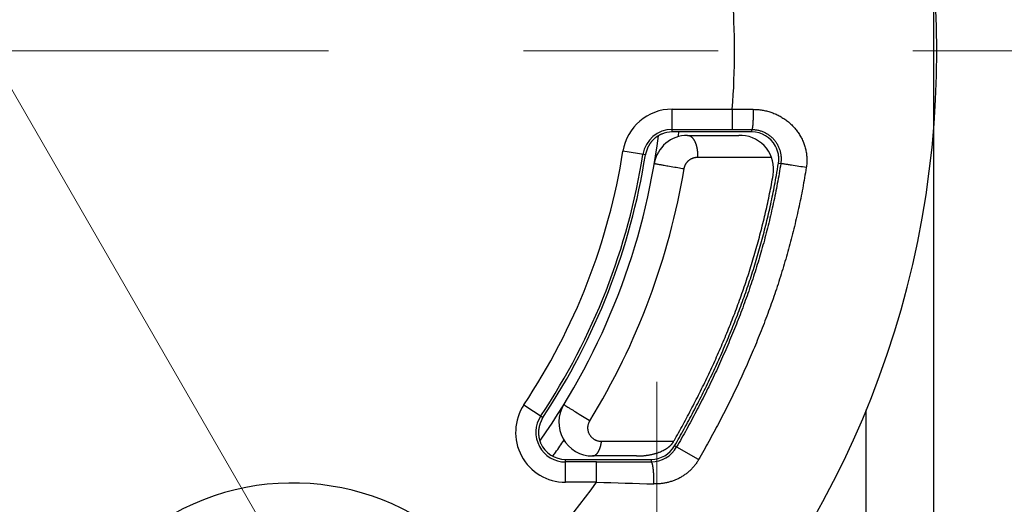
# Model space of a CAD drawing. Header units: millimetres. Extents: x 0 to 1071, y 0 to 742.
# Tile 27 of 130: x 455 to 470, y 292 to 299. Entities that reach past the tile are written whole.
import ezdxf

# ---------------------------------------------------------------- set-up
doc = ezdxf.new("R2010")
doc.units = ezdxf.units.MM
doc.header["$LTSCALE"] = 0.454724
doc.linetypes.add('CENTER', pattern=[50.8, 31.75, -6.35, 6.35, -6.35])
doc.layers.add('NoLayerName_001', color=7, linetype='Continuous')

# ---------------------------------------------------------------- blocks, each defined once
blk = doc.blocks.new('DIM_0005')
at = {"color": 3, "linetype": 'Continuous', "lineweight": 13}
blk.add_arc((54.498, 47.197), 54.498, 300, 210, dxfattribs=at)

msp = doc.modelspace()

# ---------------------------------------------------------------- linework, layer by layer
at = {"layer": 'NoLayerName_001', "color": 7, "linetype": 'Continuous', "lineweight": 25}
msp.add_line((468.961134, 311.027829), (468.961134, 286.097389), dxfattribs=at)
at = {"layer": 'NoLayerName_001', "color": 4, "linetype": 'CENTER', "lineweight": 13}
for p, q in [((452.54676, 302.744427), (486.643109, 243.687818)), ((437.640626, 288.562609), (460.053004, 301.502402)), ((483.092103, 298.562609), (365.662071, 298.562609)), ((464.860629, 293.663114), (464.860629, 283.663114))]:
    msp.add_line(p, q, dxfattribs=at)
at = {"layer": 'NoLayerName_001', "color": 60, "linetype": 'Continuous', "lineweight": 25}
for p, q in [((465.084863, 297.362609), (465.084961, 297.700002)), ((465.084961, 297.700002), (465.977239, 297.699739)), ((465.977239, 297.699739), (465.97715, 297.399785)), ((465.977239, 297.699739), (466.288162, 297.697893)), ((465.084874, 297.400048), (465.97715, 297.399785)), ((465.97715, 297.399785), (466.267396, 297.399525)), ((466.267385, 297.362609), (466.267396, 297.399525)), ((465.271491, 297.362609), (465.084863, 297.362609)), ((465.462341, 297.362609), (465.271491, 297.362609)), ((465.314272, 297.312602), (466.076841, 297.312602)), ((466.059866, 297.362609), (465.462341, 297.362609)), ((466.07688, 297.362609), (466.059866, 297.362609)), ((466.267385, 297.362609), (466.07688, 297.362609)), ((464.693203, 297.024815), (464.356513, 297.078272)), ((465.462774, 296.988998), (466.558715, 296.988998)), ((466.662399, 296.89965), (466.696269, 296.894251)), ((462.888601, 293.322021), (463.173107, 293.132317)), ((467.961134, 286.562609), (467.961134, 293.244782)), ((465.106754, 292.775805), (464.03834, 292.775805)), ((465.478197, 292.508905), (465.122267, 292.713423)), ((463.50373, 292.174114), (463.503337, 292.512609)), ((463.503337, 292.512609), (463.905392, 292.512609)), ((463.965922, 292.474555), (463.503382, 292.474068)), ((463.905392, 292.512609), (463.945248, 292.512609)), ((464.559022, 292.562607), (463.905405, 292.562607)), ((463.945248, 292.512609), (464.559028, 292.512609)), ((463.966208, 292.174601), (463.965922, 292.474555)), ((464.559028, 292.512609), (464.574461, 292.512609)), ((464.574461, 292.512609), (464.775386, 292.512609)), ((464.775386, 292.512609), (464.775411, 292.476144)), ((463.966208, 292.174601), (463.50373, 292.174114))]:
    msp.add_line(p, q, dxfattribs=at)
for centre, radius, start, end in [((455.011134, 298.562609), 14, 270, 90), ((455.011134, 298.562609), 11, 355.5009436, 4.4990564), ((465.084742, 296.962651), 0.737352, 89.9829874, 170.9784794), ((465.084742, 296.962652), 0.437397, 89.9827734, 170.9785621), ((454.961134, 298.562609), 10, 324.788624, 352.7869994), ((465.314272, 296.812602), 0.5, 90, 170.405892), ((465.085118, 296.961366), 0.401243, 90.0365006, 112.4825731), ((454.977535, 298.559643), 10.278204, 352.9240317, 353.1115139), ((454.974414, 298.56002), 10.281348, 353.1115143, 353.3108009), ((466.076891, 296.27224), 1.040362, 87.4931334, 90.0027328), ((466.090864, 296.812602), 0.5, 350.0082953, 86.3819864), ((466.267458, 296.9627), 0.399909, 28.6142615, 90.0104827), ((466.266289, 296.962293), 0.40113, 9.9093235, 28.5852901), ((455.036675, 298.555438), 9.436175, 326.3159996, 350.9937119), ((455.03675, 298.555412), 9.73605, 326.3155343, 350.9933226), ((455.011134, 298.562609), 9.8, 326.3635402, 350.9751523), ((454.921539, 298.559993), 10.487485, 328.5314608, 350.4486707), ((455.970169, 298.60383), 10.827189, 349.9632838, 350.9440877), ((463.502867, 292.912418), 0.738301, 146.3040187, 270.0669053), ((463.905405, 293.062607), 0.5, 148.4118537, 270), ((463.502873, 292.912421), 0.43835, 146.3042189, 270.0665174), ((463.503365, 292.912641), 0.400032, 204.0076286, 269.9959813), ((455.044266, 298.541745), 10.208373, 324.5155734, 325.7486275), ((450.88486, 300.87188), 16.364862, 330.3485078, 330.5123341), ((454.62956, 298.83458), 10.716043, 324.1595676, 324.5277701), ((464.775323, 292.912722), 0.400113, 270.0090972, 330.1252148), ((464.772999, 292.913693), 0.437555, 270.3158703, 330.1688792), ((464.668198, 293.220554), 0.642573, 291.008578, 296.2673295), ((463.62853, 670.445746), 377.971342, 270.05114447, 270.17385318), ((464.559263, 293.661566), 1.098959, 269.9874183, 273.9789673), ((459.461134, 288.512609), 3.64999, 33.2997428, 194.4664487), ((455.011134, 298.562609), 11, 312.9909126, 324.4982352), ((472.311127, 561.833091), 269.787581, 268.22747613, 268.4080721)]:
    msp.add_arc(centre, radius, start, end, dxfattribs=at)
for points, knots in [([(466.288162, 297.697893), (466.288149, 297.693887), (466.288131, 297.685873), (466.288057, 297.673852), (466.287954, 297.661832), (466.287816, 297.649812), (466.287642, 297.637793), (466.287432, 297.625774), (466.287184, 297.613755), (466.286899, 297.601737), (466.286573, 297.58972), (466.286269, 297.579707), (466.286005, 297.571697), (466.285795, 297.56569), (466.285574, 297.559683), (466.285341, 297.553677), (466.285095, 297.547672), (466.284837, 297.541668), (466.284565, 297.535664), (466.28428, 297.529662), (466.28398, 297.523661), (466.283665, 297.51766), (466.283333, 297.51166), (466.282983, 297.50566), (466.282614, 297.49966), (466.282225, 297.49366), (466.281816, 297.48766), (466.281384, 297.48166), (466.280927, 297.475662), (466.280441, 297.469668), (466.279924, 297.46368), (466.279372, 297.4577), (466.278782, 297.451729), (466.27815, 297.445766), (466.277465, 297.439808), (466.276709, 297.433848), (466.275873, 297.427878), (466.274934, 297.421904), (466.273913, 297.415945), (466.272946, 297.412035), (466.272501, 297.410081)], [0, 0, 0, 0, 0.0120205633, 0.0240411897, 0.0360618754, 0.0480826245, 0.0601034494, 0.0721243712, 0.0841454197, 0.0961666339, 0.1081880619, 0.1202097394, 0.1262205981, 0.132231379, 0.1382420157, 0.1442524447, 0.150262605, 0.1562724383, 0.1622818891, 0.1682909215, 0.1742997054, 0.1803085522, 0.1863177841, 0.1923277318, 0.1983387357, 0.2043511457, 0.2103653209, 0.2163810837, 0.2223969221, 0.2284111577, 0.2344221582, 0.2404283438, 0.2464281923, 0.2524218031, 0.2584162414, 0.2644207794, 0.2704451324, 0.2764991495, 0.2825636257, 0.2885753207, 0.2885753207, 0.2885753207, 0.2885753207]), ([(466.288162, 297.697893), (466.299155, 297.697605), (466.321176, 297.697346), (466.354164, 297.695046), (466.387098, 297.691611), (466.419916, 297.68684), (466.452557, 297.680793), (466.484963, 297.673462), (466.517075, 297.664855), (466.548831, 297.654977), (466.580174, 297.643834), (466.611043, 297.631431), (466.641377, 297.617775), (466.671125, 297.602895), (466.700235, 297.586821), (466.728655, 297.569584), (466.756335, 297.551213), (466.783222, 297.531739), (466.809264, 297.51119), (466.834411, 297.489598), (466.85861, 297.466991), (466.88181, 297.4434), (466.90396, 297.418855), (466.925018, 297.393393), (466.944944, 297.367054), (466.963697, 297.339873), (466.981236, 297.311891), (466.997517, 297.28315), (467.012502, 297.253705), (467.026153, 297.223614), (467.038426, 297.192937), (467.049283, 297.161731), (467.058681, 297.130057), (467.066602, 297.09798), (467.073025, 297.065566), (467.077923, 297.032881), (467.081294, 296.999991), (467.083052, 296.966972), (467.083443, 296.933894), (467.08218, 296.911884), (467.081739, 296.900876)], [0, 0, 0, 0, 0.032993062, 0.066049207, 0.099159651, 0.132315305, 0.165507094, 0.198726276, 0.231964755, 0.265215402, 0.298472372, 0.331731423, 0.364989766, 0.398243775, 0.431488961, 0.464720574, 0.497933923, 0.531124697, 0.56428929, 0.597425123, 0.630530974, 0.663607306, 0.696656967, 0.729685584, 0.762700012, 0.795708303, 0.82871998, 0.861742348, 0.894771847, 0.927803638, 0.960834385, 0.993862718, 1.026889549, 1.059916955, 1.092947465, 1.125984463, 1.159032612, 1.192094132, 1.225157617, 1.258208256, 1.258208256, 1.258208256, 1.258208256]), ([(466.272501, 297.410081), (466.271927, 297.408195), (466.271326, 297.404145), (466.268524, 297.401157), (466.267396, 297.399525)], [0, 0, 0, 0, 0.00591489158, 0.01186798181, 0.01186798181, 0.01186798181, 0.01186798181]), ([(466.267396, 297.399525), (466.275705, 297.399261), (466.292365, 297.399088), (466.317286, 297.396695), (466.3421, 297.393052), (466.366706, 297.387943), (466.391008, 297.381448), (466.414907, 297.373569), (466.438307, 297.364328), (466.461111, 297.353736), (466.483236, 297.341828), (466.504619, 297.328663), (466.525199, 297.314293), (466.544917, 297.298772), (466.56371, 297.282154), (466.581519, 297.26449), (466.598282, 297.245834), (466.613939, 297.22624), (466.628449, 297.205779), (466.641769, 297.184518), (466.653857, 297.162526), (466.664673, 297.139872), (466.674173, 297.116624), (466.682318, 297.092851), (466.689059, 297.068623), (466.694381, 297.044031), (466.698287, 297.019169), (466.700771, 296.994136), (466.701849, 296.969028), (466.701458, 296.943951), (466.699824, 296.918969), (466.697335, 296.902495), (466.696268, 296.894251)], [0, 0, 0, 0, 0.0249387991, 0.0499548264, 0.0750322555, 0.1001535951, 0.1253008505, 0.1504566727, 0.1756055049, 0.2007350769, 0.2258444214, 0.2509399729, 0.2760260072, 0.301104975, 0.3261782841, 0.3512470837, 0.3763130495, 0.4013791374, 0.4264484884, 0.4515230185, 0.4766040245, 0.5016929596, 0.5267922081, 0.5519058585, 0.5770398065, 0.6021918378, 0.6273497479, 0.6524982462, 0.6776202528, 0.7026980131, 0.7277142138, 0.7526531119, 0.7526531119, 0.7526531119, 0.7526531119]), ([(464.931682, 297.332113), (464.928569, 297.330774), (464.922316, 297.328155), (464.913086, 297.323869), (464.903949, 297.319372), (464.894929, 297.314628), (464.886028, 297.309651), (464.877257, 297.304441), (464.868622, 297.299005), (464.860132, 297.293343), (464.851793, 297.287461), (464.843614, 297.281362), (464.835603, 297.275049), (464.827767, 297.268526), (464.820109, 297.261799), (464.812631, 297.254876), (464.805336, 297.247763), (464.798225, 297.240468), (464.7913, 297.232997), (464.784564, 297.225357), (464.778018, 297.217555), (464.771665, 297.209598), (464.765508, 297.201492), (464.759545, 297.193246), (464.753791, 297.184859), (464.748263, 297.176326), (464.742978, 297.167645), (464.737954, 297.158812), (464.73321, 297.149823), (464.728737, 297.140694), (464.724516, 297.131444), (464.720532, 297.12209), (464.716766, 297.112651), (464.713203, 297.103141), (464.709805, 297.093573), (464.706533, 297.08396), (464.703341, 297.074309), (464.7002, 297.06463), (464.69703, 297.054953), (464.695161, 297.048425), (464.694196, 297.045172)], [0, 0, 0, 0, 0.0101636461, 0.0203381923, 0.0305219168, 0.0407130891, 0.0509099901, 0.0611109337, 0.0713142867, 0.0815184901, 0.09172208, 0.1019237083, 0.1121221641, 0.1223167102, 0.1325081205, 0.1426973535, 0.1528850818, 0.1630717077, 0.1732573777, 0.1834419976, 0.1936252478, 0.2038065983, 0.2139853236, 0.224160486, 0.2343309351, 0.2444963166, 0.2546575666, 0.264817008, 0.2749781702, 0.2851429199, 0.2953104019, 0.3054778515, 0.3156407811, 0.3257947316, 0.3359445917, 0.3460979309, 0.3562606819, 0.3664376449, 0.3766263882, 0.3868060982, 0.3868060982, 0.3868060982, 0.3868060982]), ([(465.314272, 297.312602), (465.31748, 297.312383), (465.323946, 297.312249), (465.33346, 297.310209), (465.342702, 297.307233), (465.351539, 297.30321), (465.359907, 297.298331), (465.367794, 297.292721), (465.375206, 297.286509), (465.38216, 297.2798), (465.388669, 297.272666), (465.394763, 297.265174), (465.40047, 297.257386), (465.405825, 297.249358), (465.410844, 297.241122), (465.415547, 297.232703), (465.419955, 297.224126), (465.42409, 297.215415), (465.427971, 297.20659), (465.431606, 297.19766), (465.435003, 297.188635), (465.438168, 297.179521), (465.44111, 297.170327), (465.443836, 297.161061), (465.446356, 297.15173), (465.448675, 297.142342), (465.450803, 297.132906), (465.452748, 297.123429), (465.454516, 297.113919), (465.456117, 297.104382), (465.457553, 297.094824), (465.458826, 297.085247), (465.459936, 297.075654), (465.460884, 297.066048), (465.461673, 297.05643), (465.462302, 297.046803), (465.462774, 297.03717), (465.463084, 297.027533), (465.463258, 297.017895), (465.463223, 297.01147), (465.463225, 297.008257)], [0, 0, 0, 0, 0.0096473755, 0.0193433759, 0.0290573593, 0.0387407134, 0.0484057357, 0.0580746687, 0.0677412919, 0.0773927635, 0.0870418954, 0.0966955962, 0.1063499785, 0.1159960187, 0.1256370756, 0.1352779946, 0.1449202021, 0.1545620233, 0.1642011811, 0.1738401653, 0.1834817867, 0.1931280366, 0.2027801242, 0.2124385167, 0.222102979, 0.2317726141, 0.2414459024, 0.2511207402, 0.2607944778, 0.2704641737, 0.2801289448, 0.289789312, 0.2994457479, 0.3090986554, 0.3187483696, 0.3283951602, 0.3380392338, 0.3476807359, 0.3573197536, 0.3669563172, 0.3669563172, 0.3669563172, 0.3669563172]), ([(464.694196, 297.045172), (464.693366, 297.041889), (464.691508, 297.035371), (464.690444, 297.028677), (464.689814, 297.025353)], [0, 0, 0, 0, 0.01015821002, 0.02030638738, 0.02030638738, 0.02030638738, 0.02030638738]), ([(465.263639, 296.819793), (465.264234, 296.82288), (465.265319, 296.829082), (465.267582, 296.838263), (465.270217, 296.847357), (465.273287, 296.856328), (465.276766, 296.865157), (465.28065, 296.873819), (465.284931, 296.882293), (465.289602, 296.890554), (465.294656, 296.898581), (465.300078, 296.906358), (465.305856, 296.91387), (465.311975, 296.921103), (465.318421, 296.928041), (465.325183, 296.934669), (465.332245, 296.940974), (465.339595, 296.94694), (465.347217, 296.952553), (465.355094, 296.957803), (465.363209, 296.96268), (465.371544, 296.967173), (465.380082, 296.971272), (465.388806, 296.974966), (465.397698, 296.978244), (465.406738, 296.981095), (465.415904, 296.983518), (465.425171, 296.985507), (465.434516, 296.987064), (465.443913, 296.988166), (465.453337, 296.988882), (465.459632, 296.988923), (465.462774, 296.988998)], [0, 0, 0, 0, 0.0094309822, 0.018882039, 0.028349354, 0.0378288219, 0.0473162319, 0.0568074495, 0.0662985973, 0.0757862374, 0.0852682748, 0.0947454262, 0.1042186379, 0.1136885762, 0.1231557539, 0.1326206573, 0.1420838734, 0.1515462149, 0.1610086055, 0.1704716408, 0.1799357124, 0.1894011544, 0.1988683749, 0.2083379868, 0.2178109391, 0.227287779, 0.2367661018, 0.246242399, 0.2557128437, 0.2651734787, 0.274620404, 0.2840499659, 0.2840499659, 0.2840499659, 0.2840499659]), ([(465.463225, 297.008257), (465.463175, 297.005046), (465.463126, 296.998624), (465.462875, 296.992207), (465.462774, 296.988998)], [0, 0, 0, 0, 0.00963408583, 0.01926561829, 0.01926561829, 0.01926561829, 0.01926561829]), ([(466.662399, 296.89965), (466.662828, 296.902547), (466.663732, 296.908339), (466.664804, 296.917073), (466.665707, 296.925837), (466.66641, 296.93463), (466.666922, 296.943443), (466.667241, 296.95227), (466.667367, 296.961106), (466.667301, 296.969944), (466.667042, 296.978777), (466.666592, 296.987599), (466.66595, 296.996404), (466.665117, 297.005185), (466.664087, 297.013936), (466.66289, 297.022654), (466.661904, 297.028433), (466.661435, 297.031324)], [0, 0, 0, 0, 0.0087856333, 0.0175847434, 0.0263954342, 0.0352157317, 0.0440435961, 0.0528769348, 0.0617136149, 0.070551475, 0.0793883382, 0.0882220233, 0.0970503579, 0.1058711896, 0.1146823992, 0.1234819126, 0.1322677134, 0.1322677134, 0.1322677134, 0.1322677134]), ([(464.821265, 296.895935), (464.822973, 296.895544), (464.82639, 296.894699), (464.831593, 296.893786), (464.838517, 296.892475), (464.847178, 296.890904), (464.86104, 296.888414), (464.880108, 296.885039), (464.91132, 296.879568), (464.959886, 296.871152), (465.032757, 296.85865), (465.12127, 296.843627), (465.201125, 296.830191), (465.248011, 296.822396), (465.263639, 296.819793)], [0, 0, 0, 0, 0.0052561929, 0.0105552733, 0.0158398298, 0.0263990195, 0.036963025, 0.0580893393, 0.0844942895, 0.1320243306, 0.2059599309, 0.3063009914, 0.4013609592, 0.448890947, 0.448890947, 0.448890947, 0.448890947]), ([(466.696269, 296.894251), (466.688066, 296.844959), (466.672155, 296.746283), (466.645304, 296.598765), (466.616677, 296.451567), (466.585959, 296.304773), (466.553247, 296.158402), (466.518526, 296.01249), (466.481813, 295.86707), (466.443112, 295.722173), (466.402444, 295.577825), (466.359843, 295.434041), (466.315339, 295.290839), (466.268964, 295.148234), (466.220749, 295.006243), (466.170726, 294.864881), (466.118925, 294.724164), (466.065377, 294.584106), (466.010118, 294.444716), (465.953183, 294.306003), (465.894606, 294.167973), (465.834424, 294.030634), (465.77267, 293.893992), (465.70938, 293.758057), (465.644588, 293.622833), (465.578333, 293.488323), (465.510666, 293.35452), (465.441629, 293.221421), (465.371284, 293.089014), (465.299628, 292.957319), (465.226889, 292.826227), (465.17725, 292.739484), (465.152575, 292.696033)], [0, 0, 0, 0, 0.149908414, 0.299843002, 0.449798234, 0.599768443, 0.749747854, 0.899730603, 1.049710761, 1.19968258, 1.349645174, 1.49960186, 1.649555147, 1.79950654, 1.949456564, 2.099404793, 2.249349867, 2.399290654, 2.549229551, 2.699168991, 2.849110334, 2.999053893, 3.148998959, 3.298943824, 3.44888595, 3.598824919, 3.748762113, 3.898697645, 4.048630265, 4.198557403, 4.348475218, 4.498378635, 4.498378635, 4.498378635, 4.498378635]), ([(467.074411, 296.835297), (467.065893, 296.784492), (467.049369, 296.682785), (467.0215, 296.530741), (466.991796, 296.379029), (466.959934, 296.227737), (466.926012, 296.076885), (466.890016, 295.92651), (466.851962, 295.776646), (466.811856, 295.627326), (466.769719, 295.478574), (466.725588, 295.330409), (466.679495, 295.182846), (466.631473, 295.035902), (466.581556, 294.889593), (466.529777, 294.743935), (466.476169, 294.598943), (466.420765, 294.454632), (466.363603, 294.311011), (466.30472, 294.168087), (466.244154, 294.025866), (466.181941, 293.884356), (466.11812, 293.743563), (466.052727, 293.603494), (465.985798, 293.464155), (465.917377, 293.325546), (465.847517, 293.18766), (465.776265, 293.05049), (465.703686, 292.914022), (465.62978, 292.778275), (465.554781, 292.643138), (465.503628, 292.553702), (465.478197, 292.508905)], [0, 0, 0, 0, 0.154543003, 0.30911314, 0.463704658, 0.618311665, 0.772928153, 0.927548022, 1.082165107, 1.23677343, 1.39137212, 1.545964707, 1.700553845, 1.855141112, 2.009727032, 2.164311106, 2.318891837, 2.473467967, 2.628042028, 2.782616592, 2.937193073, 3.091771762, 3.246351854, 3.400931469, 3.555507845, 3.710080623, 3.8646515, 4.019220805, 4.173787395, 4.328348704, 4.482900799, 4.637438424, 4.637438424, 4.637438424, 4.637438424]), ([(467.074411, 296.835297), (467.037764, 296.841153), (466.964476, 296.852905), (466.872833, 296.867386), (466.801787, 296.87847), (466.762821, 296.884515), (466.739891, 296.888012), (466.728423, 296.889734), (466.719238, 296.891054), (466.710077, 296.892509), (466.703172, 296.893379), (466.698572, 296.89396), (466.696269, 296.894251)], [0, 0, 0, 0, 0.1113362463, 0.2226726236, 0.2783397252, 0.3270522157, 0.340969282, 0.3479261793, 0.3618413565, 0.3688067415, 0.3757528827, 0.382717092, 0.382717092, 0.382717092, 0.382717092]), ([(467.081739, 296.900876), (467.080778, 296.88991), (467.079379, 296.867934), (467.075893, 296.846191), (467.074412, 296.835297)], [0, 0, 0, 0, 0.03302325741, 0.0660055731, 0.0660055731, 0.0660055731, 0.0660055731]), ([(465.122267, 292.713423), (465.145878, 292.75495), (465.193365, 292.837857), (465.263017, 292.963116), (465.331679, 293.088926), (465.399141, 293.21539), (465.465407, 293.342487), (465.530425, 293.47023), (465.594156, 293.598623), (465.656557, 293.727668), (465.717598, 293.857364), (465.777247, 293.987705), (465.835471, 294.118686), (465.892238, 294.250303), (465.947516, 294.382551), (466.001273, 294.515425), (466.053476, 294.648919), (466.104097, 294.783023), (466.153105, 294.917727), (466.200473, 295.053022), (466.246171, 295.188898), (466.29017, 295.325343), (466.33244, 295.462349), (466.37295, 295.599901), (466.411687, 295.737975), (466.448635, 295.876545), (466.483782, 296.015583), (466.517108, 296.155061), (466.548619, 296.294948), (466.578223, 296.435231), (466.6062, 296.575826), (466.623023, 296.669891), (466.631662, 296.716876)], [0, 0, 0, 0, 0.143308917, 0.286628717, 0.429955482, 0.573286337, 0.716619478, 0.859954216, 1.003291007, 1.146630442, 1.289970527, 1.433309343, 1.576645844, 1.71997988, 1.863312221, 2.006644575, 2.149978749, 2.293314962, 2.43665383, 2.579996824, 2.723346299, 2.866705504, 3.01007861, 3.153469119, 3.296872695, 3.440282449, 3.583691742, 3.727094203, 3.87048375, 4.01385461, 4.157201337, 4.300518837, 4.300518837, 4.300518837, 4.300518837]), ([(465.129845, 292.816503), (465.152576, 292.857107), (465.198297, 292.938175), (465.265334, 293.060642), (465.331404, 293.183641), (465.396306, 293.307266), (465.460048, 293.431497), (465.522581, 293.556344), (465.583872, 293.681808), (465.643881, 293.807892), (465.702575, 293.934595), (465.759926, 294.061913), (465.815903, 294.189838), (465.870476, 294.318367), (465.923615, 294.447493), (465.975291, 294.577212), (466.025472, 294.707516), (466.074129, 294.8384), (466.12124, 294.969851), (466.166783, 295.101855), (466.210735, 295.2344), (466.253074, 295.367472), (466.293779, 295.501057), (466.332826, 295.635141), (466.370193, 295.769711), (466.405861, 295.904746), (466.43982, 296.040222), (466.472051, 296.176116), (466.50256, 296.3124), (466.531258, 296.449061), (466.558414, 296.586025), (466.574782, 296.677653), (466.583182, 296.723424)], [0, 0, 0, 0, 0.139600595, 0.279213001, 0.418833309, 0.558458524, 0.698086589, 0.837716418, 0.977347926, 1.116981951, 1.256617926, 1.396253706, 1.535887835, 1.675519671, 1.815149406, 1.954778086, 2.094407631, 2.234040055, 2.373674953, 2.513311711, 2.652950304, 2.792591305, 2.932235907, 3.071885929, 3.211543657, 3.351207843, 3.490873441, 3.630535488, 3.770189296, 3.909830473, 4.049454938, 4.189058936, 4.189058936, 4.189058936, 4.189058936]), ([(463.479487, 293.324512), (463.480954, 293.323511), (463.485346, 293.320448), (463.492958, 293.315788), (463.502001, 293.310039), (463.517139, 293.300584), (463.542886, 293.28453), (463.58991, 293.255375), (463.662789, 293.210344), (463.753985, 293.154213), (463.825487, 293.11035), (463.862029, 293.088002), (463.866597, 293.085208)], [0, 0, 0, 0, 0.0053278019, 0.0160602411, 0.0267663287, 0.0374764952, 0.0696034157, 0.1177925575, 0.2034613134, 0.3266101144, 0.4390503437, 0.4551132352, 0.4551132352, 0.4551132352, 0.4551132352]), ([(463.170308, 293.134179), (463.168541, 293.131349), (463.164876, 293.125765), (463.160161, 293.116911), (463.155725, 293.107912), (463.15151, 293.098798), (463.147317, 293.089681), (463.143171, 293.080554), (463.139112, 293.071398), (463.13517, 293.062194), (463.131381, 293.052923), (463.127779, 293.043572), (463.124386, 293.034137), (463.121226, 293.024621), (463.118324, 293.015026), (463.115705, 293.005351), (463.113389, 292.995601), (463.111362, 292.985786), (463.109608, 292.975915), (463.108113, 292.965997), (463.106863, 292.956041), (463.105844, 292.946055), (463.105063, 292.936044), (463.104521, 292.926017), (463.104222, 292.915977), (463.104169, 292.905932), (463.104364, 292.895888), (463.104812, 292.885851), (463.105515, 292.875828), (463.106475, 292.865824), (463.107697, 292.855845), (463.109184, 292.8459), (463.110931, 292.835994), (463.112937, 292.826135), (463.115198, 292.816331), (463.117711, 292.806589), (463.120471, 292.796917), (463.123484, 292.787325), (463.12671, 292.777807), (463.129095, 292.771548), (463.130258, 292.768409)], [0, 0, 0, 0, 0.0100082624, 0.0200257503, 0.0300635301, 0.0401105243, 0.0501469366, 0.060169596, 0.0701830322, 0.0801928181, 0.0902060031, 0.1002278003, 0.110254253, 0.1202809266, 0.1303050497, 0.1403256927, 0.1503444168, 0.160364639, 0.1703887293, 0.1804177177, 0.190451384, 0.2004886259, 0.2105284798, 0.220570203, 0.2306132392, 0.2406572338, 0.2507020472, 0.2607477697, 0.2707947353, 0.2808435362, 0.2908950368, 0.3009500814, 0.3110081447, 0.3210681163, 0.3311287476, 0.3411886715, 0.3512464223, 0.3613004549, 0.3713491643, 0.3813909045, 0.3813909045, 0.3813909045, 0.3813909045]), ([(464.03834, 292.775805), (464.033613, 292.775977), (464.024122, 292.776072), (464.009945, 292.777722), (463.995862, 292.780248), (463.981959, 292.783795), (463.968319, 292.7883), (463.955025, 292.793756), (463.942161, 292.80014), (463.929808, 292.80744), (463.918028, 292.815605), (463.906865, 292.824582), (463.896368, 292.83432), (463.886582, 292.844768), (463.877554, 292.855873), (463.869331, 292.867584), (463.861962, 292.879852), (463.855478, 292.892614), (463.849902, 292.905805), (463.845256, 292.919359), (463.841565, 292.933212), (463.838851, 292.9473), (463.837139, 292.961559), (463.836454, 292.975922), (463.836814, 292.990317), (463.83819, 293.004664), (463.840558, 293.018886), (463.843897, 293.032899), (463.84817, 293.046629), (463.853394, 293.059974), (463.8594, 293.072935), (463.864275, 293.081085), (463.866597, 293.085208)], [0, 0, 0, 0, 0.0141922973, 0.0284478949, 0.0427536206, 0.0570940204, 0.0714528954, 0.0858148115, 0.100166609, 0.1145003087, 0.128820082, 0.143131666, 0.157438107, 0.1717407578, 0.1860402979, 0.2003377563, 0.214635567, 0.2289375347, 0.2432460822, 0.2575622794, 0.2718868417, 0.2862211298, 0.300568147, 0.314933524, 0.3293223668, 0.3437282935, 0.3581389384, 0.372538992, 0.3869116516, 0.4012400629, 0.4155087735, 0.4297052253, 0.4297052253, 0.4297052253, 0.4297052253]), ([(463.130258, 292.768409), (463.1315, 292.765304), (463.133902, 292.759064), (463.136621, 292.752954), (463.13794, 292.749885)], [0, 0, 0, 0, 0.010033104, 0.02005590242, 0.02005590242, 0.02005590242, 0.02005590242]), ([(463.905405, 292.562607), (463.908373, 292.562833), (463.914369, 292.562975), (463.923176, 292.565073), (463.931746, 292.568086), (463.939974, 292.572071), (463.94777, 292.576813), (463.95507, 292.582205), (463.961856, 292.588144), (463.968157, 292.594552), (463.974015, 292.60136), (463.979473, 292.608501), (463.984572, 292.615906), (463.989357, 292.623511), (463.993867, 292.631267), (463.998106, 292.639159), (464.002088, 292.647175), (464.005825, 292.655304), (464.00933, 292.663534), (464.012617, 292.671854), (464.015697, 292.680254), (464.018585, 292.688723), (464.021292, 292.697249), (464.023825, 292.705828), (464.026189, 292.714454), (464.028387, 292.723123), (464.030424, 292.731831), (464.032305, 292.740574), (464.034036, 292.749346), (464.035615, 292.758145), (464.037069, 292.766962), (464.037906, 292.77286), (464.03834, 292.775805)], [0, 0, 0, 0, 0.00893108, 0.0179279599, 0.0270119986, 0.0361552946, 0.04529337, 0.0543520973, 0.063346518, 0.0723179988, 0.0812912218, 0.0902758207, 0.0992684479, 0.1082549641, 0.1172232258, 0.1261782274, 0.1351257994, 0.1440702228, 0.1530143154, 0.1619595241, 0.1709060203, 0.1798527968, 0.1887981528, 0.1977421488, 0.2066854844, 0.2156285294, 0.2245713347, 0.2335136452, 0.2424549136, 0.2513943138, 0.2603307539, 0.2692628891, 0.2692628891, 0.2692628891, 0.2692628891]), ([(464.952576, 292.644333), (464.955013, 292.645561), (464.959904, 292.647993), (464.967167, 292.651797), (464.974386, 292.655702), (464.981547, 292.659726), (464.988645, 292.663867), (464.995673, 292.668129), (465.002626, 292.672513), (465.009496, 292.677023), (465.016278, 292.681661), (465.022965, 292.686429), (465.029551, 292.69133), (465.03603, 292.696365), (465.042394, 292.701538), (465.048638, 292.706851), (465.054756, 292.712306), (465.060738, 292.717904), (465.066578, 292.72365), (465.072253, 292.729551), (465.077783, 292.735588), (465.08129, 292.739768), (465.083065, 292.741838)], [0, 0, 0, 0, 0.0081879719, 0.0163872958, 0.0245952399, 0.0328092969, 0.0410271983, 0.0492469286, 0.0574667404, 0.0656851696, 0.0739010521, 0.0821135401, 0.0903221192, 0.0985266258, 0.1067272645, 0.1149246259, 0.1231197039, 0.1313132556, 0.1395041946, 0.1476916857, 0.1558757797, 0.1640574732, 0.1640574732, 0.1640574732, 0.1640574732]), ([(465.083065, 292.741838), (465.08365, 292.742549), (465.084826, 292.743966), (465.086556, 292.74612), (465.088267, 292.748291), (465.089954, 292.750482), (465.091617, 292.752692), (465.093255, 292.754921), (465.094867, 292.757169), (465.096453, 292.759435), (465.098012, 292.76172), (465.099544, 292.764022), (465.101047, 292.766343), (465.102521, 292.768681), (465.103964, 292.771038), (465.10538, 292.77341), (465.106294, 292.775008), (465.106754, 292.775805)], [0, 0, 0, 0, 0.0027615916, 0.00552462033, 0.00828879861, 0.0110538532, 0.01381952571, 0.01658557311, 0.0193517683, 0.02211790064, 0.02488377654, 0.02764922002, 0.03041407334, 0.03317819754, 0.03594147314, 0.0387038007, 0.04146510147, 0.04146510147, 0.04146510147, 0.04146510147]), ([(464.63552, 292.565256), (464.641482, 292.56572), (464.653421, 292.566579), (464.671307, 292.568292), (464.689188, 292.570272), (464.707048, 292.572572), (464.724875, 292.575188), (464.742658, 292.578131), (464.760382, 292.581408), (464.778036, 292.585028), (464.795607, 292.588998), (464.813083, 292.593326), (464.83045, 292.598021), (464.847698, 292.603088), (464.864807, 292.60855), (464.88179, 292.614352), (464.892964, 292.618614), (464.898566, 292.620694)], [0, 0, 0, 0, 0.0179387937, 0.0359075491, 0.0538994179, 0.0719079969, 0.0899273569, 0.1079520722, 0.1259772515, 0.1439985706, 0.1620123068, 0.1800153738, 0.1980053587, 0.2159805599, 0.2339400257, 0.2518835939, 0.2698119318, 0.2698119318, 0.2698119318, 0.2698119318]), ([(464.786459, 292.463605), (464.784992, 292.466166), (464.783078, 292.471929), (464.777627, 292.474525), (464.775411, 292.476144)], [0, 0, 0, 0, 0.00885353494, 0.01708599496, 0.01708599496, 0.01708599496, 0.01708599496]), ([(464.81621, 292.149637), (464.81623, 292.152416), (464.816277, 292.157973), (464.816303, 292.16631), (464.816302, 292.174646), (464.816268, 292.182981), (464.816203, 292.191317), (464.816106, 292.199652), (464.815976, 292.207988), (464.815814, 292.216323), (464.815619, 292.224658), (464.815391, 292.232993), (464.81513, 292.241329), (464.814835, 292.249664), (464.814507, 292.257999), (464.814144, 292.266334), (464.813747, 292.27467), (464.813315, 292.283005), (464.812844, 292.291338), (464.812334, 292.299669), (464.811782, 292.307997), (464.811184, 292.316321), (464.81054, 292.324639), (464.809847, 292.332951), (464.809102, 292.341256), (464.808304, 292.349553), (464.807449, 292.35784), (464.806536, 292.366116), (464.805562, 292.374382), (464.804526, 292.382637), (464.803414, 292.390884), (464.802207, 292.399125), (464.800887, 292.407365), (464.799434, 292.415607), (464.797834, 292.423841), (464.796071, 292.432035), (464.794142, 292.440143), (464.791986, 292.448101), (464.78973, 292.456029), (464.787493, 292.461043), (464.786459, 292.463605)], [0, 0, 0, 0, 0.0083366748, 0.0166729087, 0.0250088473, 0.0333446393, 0.0416804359, 0.0500163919, 0.0583526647, 0.0666894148, 0.075026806, 0.0833650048, 0.0917041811, 0.1000445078, 0.1083861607, 0.1167293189, 0.1250741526, 0.1334204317, 0.1417674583, 0.1501145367, 0.158461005, 0.166806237, 0.1751496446, 0.1834906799, 0.191828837, 0.2001636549, 0.208494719, 0.2168216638, 0.2251441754, 0.2334624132, 0.2417809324, 0.2501071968, 0.2584492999, 0.2668160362, 0.2752133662, 0.2836113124, 0.2919597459, 0.300210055, 0.3083545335, 0.3166461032, 0.3166461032, 0.3166461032, 0.3166461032]), ([(465.478197, 292.508905), (465.47369, 292.501382), (465.464879, 292.486198), (465.450399, 292.46418), (465.435188, 292.442637), (465.419134, 292.421683), (465.402304, 292.401333), (465.384716, 292.381626), (465.366401, 292.362596), (465.347385, 292.344277), (465.327697, 292.326695), (465.307373, 292.309867), (465.286442, 292.293808), (465.264938, 292.278533), (465.242893, 292.264057), (465.220336, 292.250396), (465.197301, 292.237564), (465.173818, 292.225577), (465.14992, 292.214442), (465.125639, 292.204165), (465.101007, 292.194753), (465.076055, 292.186212), (465.050815, 292.178549), (465.025319, 292.17177), (464.999599, 292.165882), (464.973688, 292.160887), (464.947623, 292.156781), (464.921439, 292.153563), (464.89517, 292.151222), (464.868854, 292.14979), (464.842523, 292.149126), (464.824978, 292.149538), (464.81621, 292.149637)], [0, 0, 0, 0, 0.0263089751, 0.0526523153, 0.0790234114, 0.1054150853, 0.1318198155, 0.1582299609, 0.1846379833, 0.2110368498, 0.2374248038, 0.2638049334, 0.2901796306, 0.3165504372, 0.342918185, 0.3692831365, 0.3956451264, 0.4220042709, 0.4483628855, 0.474723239, 0.5010868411, 0.5274545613, 0.5538267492, 0.5802033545, 0.6065840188, 0.6329673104, 0.6593501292, 0.6857284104, 0.7120973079, 0.7384513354, 0.764784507, 0.7910904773, 0.7910904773, 0.7910904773, 0.7910904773])]:
    msp.add_open_spline(points, degree=3, knots=knots, dxfattribs=at)

# ---------------------------------------------------------------- block references
at = {"layer": 'NoLayerName_001', "color": 3, "linetype": 'Continuous', "lineweight": 13}
msp.add_blockref('DIM_0005', (400.46286, 251.365738), dxfattribs=at)

doc.saveas('drawing.dxf')
